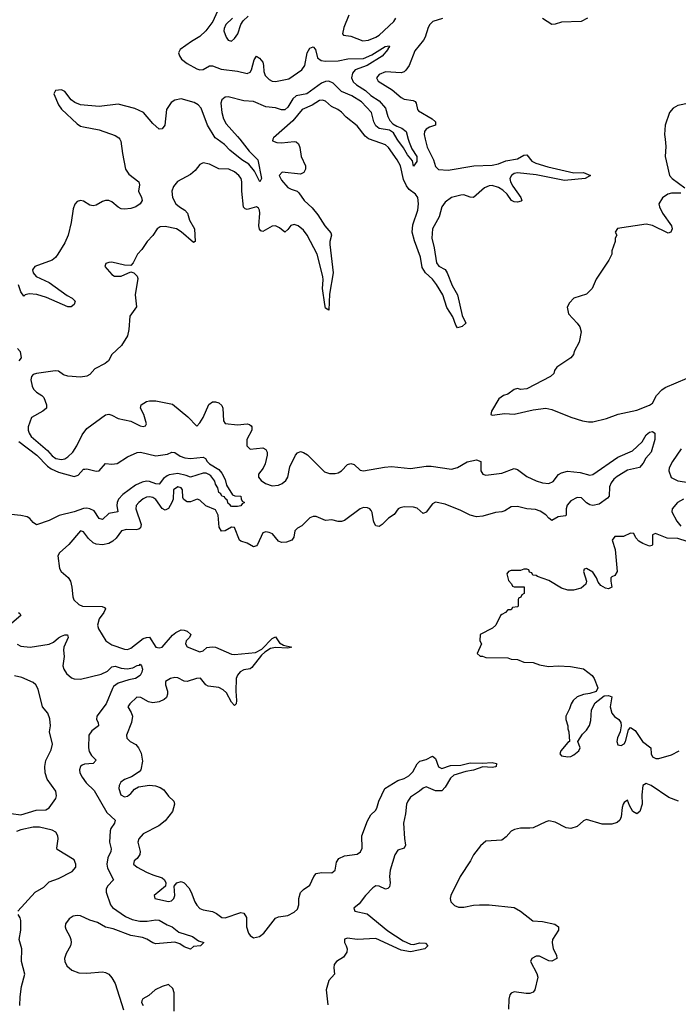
# Model space of a CAD drawing. Header units: inches. Extents: x 2473073 to 2657680, y 705365 to 849016.
# Tile 46 of 151: x 2554103 to 2558294, y 774498 to 780761. Entities that reach past the tile are written whole.
import ezdxf

# ---------------------------------------------------------------- set-up
doc = ezdxf.new("R2010")
doc.units = ezdxf.units.IN
doc.header["$MEASUREMENT"] = 0
doc.layers.add('C5757', color=7, linetype='Continuous')
doc.layers.add('C5758', color=7, linetype='Continuous')

msp = doc.modelspace()

# ---------------------------------------------------------------- linework, layer by layer
at = {"layer": 'C5757', "color": 5}
for points, elevation in [([(2554741, 780000), (2554747.9, 779987.9), (2554757.1, 779910), (2554776.2, 779810), (2554797.1, 779777.1), (2554860.9, 779730), (2554864.9, 779710), (2554858.3, 779670), (2554878.4, 779630), (2554883, 779610), (2554870.7, 779590), (2554842.8, 779570), (2554810, 779558.9), (2554770, 779555.8), (2554750, 779556.9), (2554730, 779567.1), (2554690, 779602.2), (2554670, 779609.8), (2554650, 779610.6), (2554630, 779604.6), (2554590, 779580.3), (2554570, 779575.8), (2554550, 779581.4), (2554510, 779605.3), (2554490, 779609.8), (2554470, 779604.5), (2554453.2, 779586.9), (2554442.6, 779557.4), (2554431.1, 779471.1), (2554411.2, 779390), (2554390, 779340.3), (2554345.8, 779270), (2554331.5, 779248.5), (2554310, 779230.9), (2554198.9, 779190), (2554184.6, 779170), (2554188.1, 779150), (2554207.6, 779127.6), (2554290, 779088.7), (2554405.3, 779005.3), (2554436.3, 778990), (2554455.5, 778970), (2554450.4, 778950), (2554430, 778934.5), (2554410, 778933.3), (2554272.9, 778992.9), (2554211.6, 779011.6), (2554163.6, 779016.4), (2554138.8, 779010), (2554130, 779001.2), (2554110.6, 779030.6), (2554094.8, 779074.8)], 20), ([(2555714.2, 780000), (2555711, 779990), (2555739.5, 779979.5), (2555770, 779977), (2555850, 779986.8), (2555862.8, 779982.8), (2555878, 779970), (2555886.8, 779946.8), (2555894.8, 779890), (2555921, 779830), (2555922.8, 779810), (2555918.5, 779801.5), (2555910.6, 779789.4), (2555890, 779777), (2555774, 779790), (2555754, 779770), (2555770, 779740.3), (2555810, 779693.7), (2555830, 779681.7), (2555869, 779669), (2555879.9, 779659.9), (2555913, 779610), (2555963.3, 779563.3), (2555999.7, 779519.7), (2556045.4, 779450), (2556083.8, 779403.8), (2556088, 779390), (2556076.8, 779350), (2556077.5, 779330), (2556097.4, 779150), (2556075.1, 779015.1), (2556070, 778913.2), (2556050, 778925.6), (2556044.2, 778950), (2556029, 779050), (2556034.5, 779105.5), (2556032.1, 779127.9), (2555997, 779270), (2555932.7, 779390), (2555910, 779420.8), (2555874.8, 779450), (2555850, 779457.2), (2555828.1, 779451.9), (2555810, 779425.6), (2555790, 779409.8), (2555756.3, 779436.3), (2555730, 779449.9), (2555710, 779447.9), (2555650, 779412.3), (2555638, 779418), (2555628.2, 779428.2), (2555624, 779450), (2555630.4, 779530.4), (2555629.9, 779549.9), (2555622, 779562), (2555610, 779570.5), (2555550, 779553.5), (2555537.2, 779557.2), (2555528.1, 779568.1), (2555516.3, 779670), (2555516.8, 779730), (2555512, 779750), (2555496.8, 779770), (2555470, 779793), (2555434.5, 779810), (2555370, 779812.7), (2555310, 779841.3), (2555270, 779849.5), (2555250, 779839.5), (2555219, 779801), (2555190, 779775.4), (2555108.3, 779731.7), (2555081.1, 779698.9), (2555071.8, 779670), (2555076.3, 779630), (2555097.7, 779590), (2555120.2, 779570), (2555153.2, 779550), (2555171.4, 779530), (2555184.6, 779484.6), (2555214.6, 779430), (2555220.5, 779350), (2555210, 779342.4), (2555131.6, 779411.6), (2555101.7, 779430), (2555030, 779445.6), (2554996.2, 779443.8), (2554977.2, 779430), (2554951.5, 779388.5), (2554915.4, 779350), (2554880.3, 779299.7), (2554852.9, 779270), (2554825.8, 779214.2), (2554810, 779198), (2554770, 779198.7), (2554690, 779217.6), (2554670, 779217), (2554651.3, 779210), (2554646, 779190), (2554690, 779140.5), (2554706.8, 779130), (2554750, 779128.3), (2554810, 779156.3), (2554830.3, 779150.3), (2554850.3, 779130.2), (2554855.4, 779115.4), (2554839, 779010), (2554846.2, 778933.8), (2554805.1, 778874.9), (2554796.9, 778790), (2554788.5, 778750), (2554751.3, 778688.7), (2554690.4, 778630), (2554668.9, 778590), (2554647.1, 778572.9), (2554580.8, 778539.2), (2554550, 778504.5), (2554530, 778493.3), (2554490, 778487.1), (2554410, 778493.3), (2554382, 778502), (2554350, 778525.1), (2554330, 778527.6), (2554210, 778511), (2554190, 778504.5), (2554178.4, 778490), (2554174.6, 778470), (2554182, 778430), (2554191.5, 778410), (2554210, 778390.3), (2554244, 778370), (2554256.5, 778356.5), (2554273.4, 778310), (2554273, 778290), (2554250.4, 778270), (2554179.3, 778230), (2554158, 778170), (2554156.3, 778150), (2554162.7, 778130), (2554177.3, 778110), (2554279.5, 778019.4), (2554310, 777986.5), (2554333.7, 777970), (2554370, 777963.5), (2554390, 777967.9), (2554410, 777979.3), (2554440.6, 778010), (2554467, 778050), (2554500.4, 778119.6), (2554530, 778161.1), (2554650, 778247.3), (2554670, 778250.6), (2554690, 778245.5), (2554730, 778223.7), (2554810, 778207.6), (2554870, 778177), (2554890, 778172.7), (2554903.2, 778176.8), (2554909.6, 778190.4), (2554893.4, 778250), (2554871.6, 778290), (2554875.6, 778310), (2554910, 778331.8), (2554930, 778336.6), (2554970, 778336.6), (2555075, 778315), (2555173.6, 778233.6), (2555230, 778175.5), (2555250, 778195.3), (2555270, 778230.3), (2555306.4, 778313.6), (2555330, 778329.4), (2555350.1, 778330.1), (2555370, 778324.2), (2555390, 778307), (2555396.4, 778290), (2555401, 778210), (2555410, 778192), (2555490, 778183.9), (2555550, 778190.8), (2555566.3, 778186.3), (2555576.7, 778176.7), (2555580.6, 778170), (2555579.5, 778150), (2555548.8, 778090), (2555549, 778049), (2555570, 778028.8), (2555650, 778037.2), (2555670, 778026), (2555677.2, 778010), (2555677.1, 777990), (2555664.9, 777935.1), (2555651.8, 777908.2), (2555622.4, 777870), (2555623, 777850), (2555639.3, 777830), (2555668.2, 777810), (2555710, 777796.5), (2555750, 777800.2), (2555773.3, 777810), (2555796.8, 777830), (2555810, 777850.7), (2555823.1, 777916.9), (2555858, 777990), (2555870, 778006), (2555890, 778013), (2555910, 778008.6), (2555933.8, 777993.8), (2556043.7, 777883.7), (2556073.8, 777873.8), (2556110, 777873.5), (2556130, 777878.6), (2556150, 777891.8), (2556188.9, 777931.1), (2556210, 777937.8), (2556231.5, 777931.5), (2556270, 777895.7), (2556290, 777891.8), (2556425.4, 777914.6), (2556470, 777917.8), (2556590, 777906), (2556690, 777920.9), (2556721.6, 777921.6), (2556850, 777901.9), (2556890, 777911.6), (2556950, 777948.5), (2557010, 777961.1), (2557036.5, 777950), (2557036.8, 777890), (2557050.4, 777870), (2557070, 777864.3), (2557170, 777876.3), (2557250, 777905), (2557270, 777900.2), (2557330, 777855.6), (2557390, 777827.5), (2557430, 777814.2), (2557470, 777811), (2557497, 777823), (2557531.4, 777868.6), (2557550, 777878.6), (2557588.8, 777888.8), (2557670, 777881.3), (2557730, 777864), (2557750, 777866.7), (2557910, 777978), (2558001.4, 778018.6), (2558064.4, 778075.6), (2558090, 778119.1), (2558110, 778137.1), (2558130, 778141), (2558144.7, 778130), (2558144, 778090), (2558120.4, 778010), (2558087.8, 777972.3), (2558070, 777939.3), (2558046.9, 777913.1), (2557970, 777895.6), (2557904.2, 777855.8), (2557883, 777837), (2557865.8, 777814.2), (2557856.5, 777790), (2557854, 777730), (2557843.1, 777716.9), (2557790, 777679.7), (2557750, 777671.3), (2557730, 777675.1), (2557710, 777686.9), (2557678.4, 777718.4), (2557650, 777721.2), (2557610, 777699.4), (2557586.9, 777673.1), (2557581, 777650), (2557581.3, 777610), (2557575.6, 777604.4), (2557530, 777597.8), (2557490, 777574.7), (2557470, 777589.7), (2557451.6, 777611.6), (2557415.3, 777635.3), (2557385.4, 777645.4), (2557329.9, 777649.9), (2557270, 777664.4), (2557230, 777661.7), (2557190, 777636.1), (2557170.5, 777629.5), (2557130, 777626.3), (2557050, 777603.2), (2557010, 777598.9), (2556970, 777609.9), (2556910, 777639.4), (2556810, 777678), (2556750, 777691.3), (2556730, 777681), (2556690, 777627.2), (2556670, 777620.3), (2556632.5, 777652.5), (2556610, 777660.4), (2556550, 777661.8), (2556523.9, 777656), (2556511.8, 777650), (2556486.1, 777613.9), (2556450, 777589.8), (2556410, 777548.8), (2556390, 777536.1), (2556370, 777541.7), (2556359.7, 777559.7), (2556353.8, 777573.8), (2556346.7, 777626.7), (2556339.4, 777639.4), (2556330.3, 777650.3), (2556316.3, 777656.3), (2556290, 777657.5), (2556270, 777648.8), (2556170, 777576), (2556150, 777568.2), (2556130, 777568), (2556090, 777579.3), (2556050, 777574.6), (2555990, 777600.6), (2555970, 777600.5), (2555950, 777591.6), (2555898.7, 777541.3), (2555870, 777525.6), (2555854.4, 777510), (2555847.3, 777470), (2555834.7, 777450), (2555801.8, 777438.2), (2555770, 777435.2), (2555750, 777443.9), (2555711.1, 777490), (2555690, 777498.7), (2555670, 777502.4), (2555650, 777497.3), (2555616.9, 777423.1), (2555610, 777413.6), (2555590, 777407.2), (2555550, 777431.9), (2555510, 777442.6), (2555501.6, 777450), (2555470, 777530.7), (2555450, 777531.8), (2555410, 777508.4), (2555387.8, 777507.8), (2555372.2, 777532.2), (2555366.1, 777610), (2555350, 777642.3), (2555288.6, 777668.6), (2555250, 777704.5), (2555231.8, 777711.8), (2555190, 777694.7), (2555170, 777693.3), (2555159.1, 777699.1), (2555145.6, 777710), (2555141.3, 777721.3), (2555138.2, 777770), (2555130, 777783), (2555110, 777789.7), (2555082.8, 777770), (2555078.9, 777710), (2555071.6, 777690), (2555050, 777651.5), (2555030, 777640.5), (2555010, 777651.3), (2554970, 777708.6), (2554950, 777721.5), (2554930, 777726), (2554910, 777722.8), (2554890, 777713.8), (2554861.5, 777690), (2554845.5, 777670), (2554841.6, 777650), (2554875.8, 777550), (2554871.8, 777528.2), (2554860.7, 777519.3), (2554845, 777515), (2554783, 777517), (2554750.6, 777510), (2554716.6, 777463.4), (2554696.2, 777443.8), (2554670, 777427.8), (2554630, 777420.3), (2554590, 777423.5), (2554570, 777432.3), (2554540.2, 777460.2), (2554510, 777502), (2554490, 777509.3), (2554416.7, 777423.3), (2554356.3, 777370), (2554345.5, 777350), (2554357.3, 777270), (2554367.3, 777250), (2554411.7, 777211.7), (2554426.7, 777190), (2554435.3, 777150), (2554440.5, 777090), (2554447.7, 777070), (2554480.4, 777040.4), (2554502.8, 777030), (2554627.1, 777027.1), (2554642.3, 777022.3), (2554650, 777014), (2554639.7, 776990), (2554609.3, 776950), (2554597.8, 776910), (2554605.3, 776885.2), (2554651.7, 776810), (2554690, 776784.8), (2554770, 776757.6), (2554790, 776755.5), (2554810, 776762.3), (2554890, 776823.6), (2554910, 776831.5), (2554930, 776832), (2554969, 776770), (2554990, 776766), (2555009.3, 776770), (2555074.6, 776845.4), (2555097, 776863), (2555130, 776878.6), (2555150, 776878), (2555170, 776871), (2555191.8, 776850), (2555183.1, 776830), (2555163.2, 776810), (2555157.7, 776790), (2555170, 776771.5), (2555250, 776740.6), (2555270, 776746.5), (2555293.3, 776766.7), (2555328.5, 776771.5), (2555350, 776769.6), (2555450, 776725.7), (2555470, 776722.3), (2555604, 776736), (2555644.2, 776755.8), (2555710, 776824.9), (2555730, 776834.4), (2555757.3, 776797.3), (2555782.3, 776782.3), (2555834.8, 776770), (2555810, 776762.4), (2555730, 776767.4), (2555699.5, 776760.5), (2555662.3, 776737.7), (2555641.2, 776718.8), (2555580.9, 776639.1), (2555570, 776630.9), (2555530, 776624.5), (2555506.6, 776613.4), (2555488.7, 776591.3), (2555480.9, 776570), (2555478, 776490), (2555483.3, 776430), (2555480.6, 776410), (2555470, 776398.5), (2555450, 776419.7), (2555418.5, 776478.5), (2555398.2, 776498.2), (2555370, 776512.8), (2555301.6, 776521.6), (2555287.2, 776530), (2555252.9, 776572.9), (2555227.7, 776570), (2555170, 776551), (2555150, 776553.5), (2555110, 776573.4), (2555090, 776575.7), (2555062, 776570), (2555032, 776550), (2555030.3, 776530), (2555043.5, 776490), (2555044.7, 776470), (2555036.5, 776450), (2555023.6, 776436.4), (2554990, 776420.8), (2554950, 776415.3), (2554922, 776422), (2554873.2, 776450), (2554848.8, 776451.2), (2554804.7, 776410), (2554792, 776390), (2554813.7, 776353.7), (2554820.4, 776330), (2554814.6, 776290), (2554783.1, 776210), (2554784.9, 776190), (2554807.3, 776170), (2554842.8, 776150), (2554859.1, 776130), (2554875.6, 776095.6), (2554885.2, 776045.2), (2554873.4, 775990), (2554862.8, 775977.2), (2554815.1, 775944.9), (2554770, 775926.6), (2554746.4, 775910), (2554736.4, 775890), (2554734.4, 775870), (2554746.4, 775830), (2554770, 775817.1), (2554790, 775821.6), (2554810, 775838), (2554833.3, 775866.7), (2554858.3, 775881.7), (2554930, 775892.4), (2554968.4, 775888.4), (2554997.4, 775877.4), (2555021.1, 775861.1), (2555050, 775821.6), (2555083.1, 775790), (2555089, 775770), (2555075.9, 775724.1), (2555030, 775664.5), (2554987.7, 775632.3), (2554890, 775582), (2554862, 775550), (2554855.5, 775530), (2554870.4, 775470), (2554868.2, 775450), (2554850, 775426), (2554830.8, 775410), (2554827.7, 775390), (2554850.7, 775370), (2554910, 775338.3), (2554950, 775320.9), (2555010, 775303), (2555024.9, 775290), (2555034, 775270), (2555030.8, 775250), (2554959.1, 775190), (2554964, 775170), (2555050, 775152.7), (2555070, 775155.3), (2555084.7, 775170), (2555089.7, 775190), (2555085.2, 775250), (2555104, 775270), (2555130, 775278.7), (2555150, 775270.3), (2555179.1, 775239.1), (2555195.2, 775210), (2555218, 775150), (2555230, 775128.4), (2555250, 775107.5), (2555270, 775098.9), (2555330, 775087.7), (2555355.5, 775075.5), (2555390, 775050.3), (2555410, 775046.9), (2555510, 775082.6), (2555530, 775077.1), (2555545.7, 775050), (2555547.4, 774990), (2555559.5, 774950), (2555570, 774935.5), (2555590, 774920.4), (2555630, 774928.9), (2555656.3, 774950), (2555730, 775045.5), (2555750, 775054.4), (2555810, 775063.1), (2555850, 775084.4), (2555870, 775102.6), (2555880.3, 775130), (2555879.9, 775170), (2555890, 775208.5), (2555910, 775228.2), (2555950, 775254.9), (2555975, 775310), (2555990, 775328.9), (2556024.1, 775335.9), (2556090, 775333.4), (2556109.8, 775350.2), (2556118.3, 775401.7), (2556134.8, 775425.2), (2556170, 775442), (2556250, 775453.4), (2556272.1, 775467.9), (2556281.5, 775490), (2556281.3, 775570), (2556315.3, 775664.7), (2556337, 775703), (2556366.6, 775730), (2556375.5, 775744.5), (2556388.5, 775790), (2556427.2, 775870), (2556510, 775920.5), (2556550, 775934.1), (2556579.8, 775950), (2556603.8, 775976.2), (2556632.3, 776027.7), (2556650, 776044), (2556690, 776055.1), (2556730, 776076.9), (2556750, 776060.4), (2556768.4, 776008.4), (2556790, 775998.2), (2556844.2, 776015.8), (2556910, 776018.7), (2556970, 776034.2), (2557048.2, 776031.8), (2557110, 776036.6), (2557137.1, 776030), (2557135.8, 776010), (2557130, 776007.6), (2557110, 776003.8), (2557050, 776008.1), (2556990, 775987.3), (2556942, 775978), (2556865.3, 775954.7), (2556843.8, 775936.2), (2556810, 775879.7), (2556790, 775856.4), (2556750, 775854.8), (2556690, 775880.8), (2556670, 775873.1), (2556647.6, 775852.4), (2556590, 775814.3), (2556572, 775790), (2556565.2, 775770), (2556559.1, 775710), (2556546, 775650), (2556551.6, 775551.6), (2556559, 775510), (2556550.4, 775490), (2556510, 775477.4), (2556490, 775449.5), (2556460.8, 775350), (2556456.3, 775310), (2556459.7, 775270), (2556455.3, 775244.7), (2556445.7, 775234.3), (2556430, 775231.1), (2556389.9, 775249.9), (2556370, 775250.5), (2556350, 775238.7), (2556302.9, 775190), (2556262.8, 775137.2), (2556228.9, 775108.9), (2556234.8, 775090), (2556313.5, 775073.5), (2556445.5, 774965.5), (2556542.5, 774902.5), (2556590, 774880.5), (2556610, 774878.2), (2556650, 774889), (2556686.2, 774886.2), (2556699.3, 774870), (2556680.5, 774850), (2556589.2, 774830.8), (2556530, 774841.8), (2556370, 774916.9), (2556250.7, 774910.7), (2556190, 774919.4), (2556169, 774911), (2556169.3, 774890), (2556181.3, 774870), (2556186.7, 774850), (2556185.4, 774830), (2556162.6, 774797.4), (2556119.6, 774770), (2556104, 774750), (2556102, 774730), (2556107.3, 774690), (2556070.6, 774649.4), (2556053, 774590), (2556064.8, 774495.2)], 40), ([(2555504.2, 780000), (2555563.9, 779923.9), (2555619.5, 779870), (2555642.4, 779750), (2555630.5, 779729.5), (2555598, 779798), (2555561.8, 779841.8), (2555517.8, 779870), (2555441, 779930), (2555405.8, 779965.8), (2555360.7, 780000)], 20), ([(2556683.7, 780000), (2556694.9, 779950), (2556736, 779870), (2556750, 779825.8), (2556768.5, 779808.5), (2556830, 779802.4), (2556991.9, 779831.9), (2557110, 779835.1), (2557150, 779843.9), (2557197.4, 779862.6), (2557270, 779875.8), (2557310, 779897.8), (2557330, 779901.5), (2557361, 779861), (2557387.3, 779847.3), (2557464.1, 779824.1), (2557630, 779785.6), (2557690, 779789.2), (2557735.8, 779770), (2557700.7, 779750), (2557570, 779738.1), (2557390, 779773.8), (2557270, 779786.2), (2557250, 779781.7), (2557231.5, 779770), (2557222.6, 779750), (2557227.2, 779730), (2557241.5, 779701.5), (2557292.5, 779630), (2557297.4, 779610), (2557293.2, 779606.8), (2557270, 779600.9), (2557250, 779602.2), (2557233.1, 779610), (2557204.1, 779650), (2557176.4, 779676.4), (2557150, 779693.5), (2557110, 779705.9), (2557090, 779703.4), (2557061.7, 779690), (2556990, 779629.8), (2556970, 779630.8), (2556930, 779646), (2556910, 779645.1), (2556850, 779628.9), (2556810, 779600.4), (2556790, 779569.6), (2556773.1, 779506.9), (2556730.8, 779430), (2556724.6, 779370), (2556741.2, 779310), (2556754.6, 779214.6), (2556770, 779192.4), (2556810, 779172), (2556823.1, 779150), (2556854.4, 779070), (2556889, 779010), (2556918.4, 778878.4), (2556943, 778830), (2556918.8, 778810), (2556890, 778800.7), (2556878.5, 778818.5), (2556858.7, 778870), (2556820.9, 778930), (2556795, 779010), (2556756.3, 779076.3), (2556730.3, 779110.3), (2556686, 779150), (2556664.9, 779184.9), (2556652.5, 779250), (2556614.5, 779354.5), (2556600.7, 779410), (2556603.7, 779456.3), (2556637.6, 779550), (2556640.5, 779590), (2556635.7, 779630), (2556621.3, 779650), (2556580.4, 779680.4), (2556563.5, 779703.5), (2556545.1, 779745.1), (2556525.3, 779830), (2556504.9, 779870), (2556450, 779947.3), (2556430, 779964.1), (2556330, 780000)], 40), ([(2556575.3, 780000), (2556580.5, 779980.5), (2556598.9, 779938.9), (2556630.2, 779890), (2556630, 779858), (2556610, 779828), (2556602.7, 779862.7), (2556570, 779901.6), (2556546.3, 779946.3), (2556510, 779993.3), (2556505.9, 780000)], 20), ([(2558209.6, 780000), (2558214, 779954), (2558210.8, 779890), (2558238.8, 779770), (2558254, 779750), (2558334.8, 779690)], 60), ([(2558310, 779656.3), (2558250, 779657.3), (2558226.8, 779650), (2558192.2, 779627.8), (2558170.5, 779590), (2558174, 779570), (2558193.1, 779530), (2558251.4, 779450), (2558255.3, 779430), (2558247.3, 779410), (2558230, 779403.5), (2558130, 779450.8), (2558090, 779458.9), (2557907.1, 779432.9), (2557892, 779410), (2557902, 779390), (2557892, 779370), (2557891.3, 779350), (2557871.3, 779290), (2557870.7, 779269.3), (2557851.3, 779230), (2557771, 779110), (2557744.7, 779050), (2557710, 779015.3), (2557630, 778988.7), (2557601.4, 778958.6), (2557587.5, 778932.5), (2557596, 778890), (2557651, 778830), (2557666.4, 778806.4), (2557675.3, 778775.3), (2557662.8, 778710), (2557631, 778650), (2557626, 778630), (2557611, 778610), (2557521, 778550), (2557506.8, 778530), (2557502.8, 778510), (2557481, 778490), (2557330, 778412.7), (2557290, 778409), (2557270, 778414), (2557250, 778408.7), (2557210, 778379), (2557182, 778370), (2557152, 778350), (2557104.7, 778270), (2557102, 778250), (2557110, 778244.7), (2557190, 778254.8), (2557250, 778250.6), (2557370, 778279.5), (2557450, 778290.4), (2557490, 778281.6), (2557610, 778232.7), (2557684.7, 778210), (2557722.3, 778202.3), (2557750, 778202.7), (2557836.6, 778223.4), (2557910.4, 778250.4), (2558030, 778276.3), (2558110, 778308), (2558130, 778320.7), (2558155.1, 778370), (2558190, 778407), (2558210, 778420.2), (2558350, 778480.2)], 60), ([(2554090, 778669), (2554106.9, 778650), (2554112.4, 778610), (2554098.7, 778590)], 20), ([(2554097.6, 778077.6), (2554211.8, 777990), (2554280.9, 777920.9), (2554303.6, 777903.6), (2554350, 777881.7), (2554450, 777855.9), (2554475.8, 777864.2), (2554510, 777900.9), (2554517.4, 777902.6), (2554530, 777904.7), (2554590, 777888.3), (2554608.8, 777891.2), (2554650, 777938), (2554690, 777932.5), (2554723.2, 777936.8), (2554790, 777979.7), (2554850, 778006.7), (2554871.3, 778010), (2554970, 777986.9), (2555043.3, 777996.7), (2555070.6, 778010.6), (2555090, 778006.8), (2555124.8, 777984.8), (2555154.6, 777974.6), (2555190, 777970.2), (2555270, 777977.1), (2555286, 777970), (2555296, 777950), (2555310, 777936), (2555370, 777898.8), (2555390, 777876), (2555410, 777836), (2555419.9, 777799.9), (2555458, 777738), (2555471.3, 777731.3), (2555511.3, 777730), (2555512, 777712), (2555518, 777698), (2555534, 777690), (2555518, 777682), (2555511.3, 777668.7), (2555490, 777664), (2555450, 777664), (2555439.3, 777679.3), (2555430, 777684), (2555424.5, 777704.5), (2555410, 777715.3), (2555405.6, 777725.6), (2555389.6, 777730), (2555383.9, 777743.9), (2555370, 777754), (2555363.5, 777783.5), (2555350, 777806), (2555345.2, 777825.2), (2555319.8, 777859.8), (2555307.8, 777867.8), (2555290, 777875.1), (2555270, 777876.2), (2555190, 777849.8), (2555162.2, 777862.2), (2555110, 777873.3), (2555055.2, 777864.8), (2555041.3, 777858.7), (2555018, 777842), (2554990, 777806), (2554970, 777808), (2554930, 777823.4), (2554910, 777824.2), (2554882, 777818), (2554839.7, 777800.3), (2554760.5, 777739.5), (2554732.9, 777710), (2554723.3, 777690), (2554721.6, 777670), (2554727.7, 777630), (2554670, 777619.5), (2554630, 777582.4), (2554610, 777587.8), (2554576.3, 777636.3), (2554550, 777649.4), (2554530, 777653.2), (2554508.7, 777651.3), (2554450, 777629.9), (2554354, 777606), (2554290, 777574.9), (2554210, 777548), (2554190, 777561.8), (2554168, 777588), (2554150, 777599.4), (2554110, 777607.5), (2554050, 777613.1)], 20), ([(2558312, 778030), (2558256, 777950), (2558236.5, 777910), (2558234, 777890), (2558249.2, 777849.2), (2558290, 777827), (2558390, 777811.7)], 60), ([(2558326, 777710), (2558288, 777690), (2558255.5, 777650), (2558252.7, 777630), (2558284.5, 777570), (2558310, 777538.2)], 60), ([(2558350, 777442.5), (2558290, 777460.9), (2558222.9, 777462.9), (2558148.1, 777491.9), (2558130, 777484), (2558130, 777421.2), (2558124.9, 777415.1), (2558110, 777412.4), (2558068.2, 777428.2), (2558043.4, 777443.4), (2558024.6, 777464.6), (2558010, 777491.6), (2557990, 777495.4), (2557945.7, 777474.3), (2557890, 777473.3), (2557873.1, 777450), (2557891.7, 777390), (2557905.5, 777250), (2557890, 777225.2), (2557870, 777217.2), (2557864.9, 777210), (2557863.8, 777190), (2557870.8, 777150), (2557850, 777139.5), (2557830, 777143.6), (2557800.9, 777160.9), (2557783.5, 777183.5), (2557773.1, 777210), (2557750, 777246.3), (2557710, 777269.5), (2557694.4, 777265.6), (2557690.5, 777250), (2557710.5, 777190), (2557706, 777170), (2557675.5, 777144.5), (2557627.5, 777132.5), (2557590, 777132.7), (2557550, 777145.2), (2557470, 777194), (2557398, 777218), (2557390, 777226), (2557367.3, 777227.3), (2557362, 777242), (2557347.3, 777247.3), (2557342, 777262), (2557330, 777266), (2557310, 777266), (2557290, 777258), (2557230, 777258), (2557214, 777250), (2557203.6, 777236.4), (2557212.7, 777192.7), (2557232.7, 777172.7), (2557238, 777158), (2557250, 777154), (2557312.7, 777152.7), (2557314, 777110), (2557298, 777102), (2557292.7, 777087.3), (2557278, 777082), (2557274, 777070), (2557274, 777030), (2557270, 777026), (2557238, 777022), (2557230, 777006), (2557210, 777006), (2557194, 776990), (2557170, 776978), (2557162, 776970), (2557132, 776910), (2557112, 776890), (2557034, 776850), (2557032, 776810), (2557042, 776790), (2557014, 776730), (2557032.7, 776712.7), (2557047.3, 776712.7), (2557070, 776704.7), (2557210, 776702), (2557230, 776692), (2557271.6, 776691.6), (2557310, 776674), (2557370, 776672), (2557410, 776658), (2557467.1, 776647.1), (2557530, 776650.8), (2557607.1, 776647.1), (2557690, 776630.8), (2557744.7, 776590), (2557758, 776570), (2557782, 776510), (2557771.6, 776488.4), (2557730, 776475.3), (2557690, 776469), (2557650, 776453.2), (2557624.7, 776430), (2557611.3, 776410), (2557602, 776378), (2557578, 776330), (2557578, 776310), (2557591.3, 776270), (2557591.3, 776250), (2557598, 776230), (2557602, 776170), (2557590, 776162), (2557546, 776110), (2557541, 776090), (2557550, 776078), (2557590, 776071), (2557610, 776074.8), (2557630, 776084), (2557660.9, 776110), (2557669, 776130), (2557655.3, 776170), (2557684.7, 776215.3), (2557710, 776242), (2557729.1, 776270.9), (2557738, 776302), (2557742, 776370), (2557765.2, 776414.8), (2557821.2, 776458.8), (2557850, 776461), (2557870, 776454), (2557860.5, 776390), (2557870.5, 776350.5), (2557888, 776328), (2557916, 776310), (2557927.3, 776290), (2557930.8, 776270), (2557924.4, 776230), (2557906.8, 776193.2), (2557902.6, 776170), (2557909.2, 776149.2), (2557930, 776144.6), (2557950, 776155.5), (2557957.7, 776170), (2557976.5, 776243.5), (2557990, 776258), (2558018.3, 776238.3), (2558066, 776170), (2558118.8, 776130), (2558121.6, 776090), (2558130, 776071), (2558150, 776060.3), (2558170, 776060.3), (2558250, 776084.8), (2558298.7, 776110)], 60), ([(2554094.8, 776990), (2554104.4, 776984.4), (2554110.3, 776970), (2554038.5, 776910)], 20), ([(2554087.7, 776787.7), (2554110, 776775.4), (2554170, 776769.6), (2554290, 776789), (2554318.1, 776801.9), (2554350, 776829.4), (2554370, 776839.8), (2554390, 776847.9), (2554408.1, 776848.1), (2554410.8, 776830), (2554384.3, 776770), (2554381.6, 776750), (2554387.1, 776710), (2554377, 776650), (2554383.3, 776630), (2554401.8, 776601.8), (2554433.9, 776573.9), (2554450, 776567.7), (2554490, 776566.1), (2554622.5, 776597.5), (2554662.5, 776617.5), (2554690, 776644.4), (2554710, 776648), (2554750, 776635), (2554787.7, 776632.3), (2554822.7, 776637.3), (2554850, 776653), (2554865.2, 776654.8), (2554870, 776662), (2554878, 776650), (2554884.7, 776630), (2554881, 776610), (2554870, 776589.3), (2554841, 776570), (2554798, 776562), (2554730, 776540.2), (2554701.3, 776518.7), (2554693.3, 776506.7), (2554653.8, 776410), (2554593.7, 776330), (2554592.4, 776310), (2554603.6, 776290), (2554605.3, 776270), (2554562.4, 776237.6), (2554543.6, 776210), (2554541.1, 776130), (2554545.4, 776105.4), (2554560.5, 776080.5), (2554590.5, 776050), (2554570.8, 776030), (2554515.3, 776024.7), (2554500.7, 776019.3), (2554489.5, 776010.5), (2554483, 775990), (2554486.7, 775970), (2554501.5, 775941.5), (2554526.9, 775906.9), (2554577.9, 775857.9), (2554658, 775718), (2554710.4, 775670), (2554706, 775650), (2554684.1, 775615.9), (2554679.3, 775600.7), (2554674.7, 775530), (2554685.9, 775485.9), (2554684.2, 775470), (2554664.2, 775430), (2554658.1, 775390), (2554662.7, 775362.7), (2554700.7, 775290), (2554662.7, 775250), (2554653.6, 775230), (2554653.2, 775210), (2554681.8, 775130), (2554693.5, 775113.5), (2554777.2, 775057.2), (2554818, 775038), (2554867, 775027), (2554914.1, 775025.9), (2554970, 775034.7), (2554990, 775033.2), (2555042.2, 775002.2), (2555073.4, 774990), (2555116.7, 774956.7), (2555202, 774930), (2555242, 774902), (2555274, 774890), (2555254, 774870), (2555210, 774866), (2555190, 774849), (2555150, 774862.7), (2555121.6, 774881.6), (2555090, 774892.7), (2554970, 774883), (2554950, 774888.2), (2554912.1, 774912.1), (2554883.7, 774923.7), (2554810, 774936.1), (2554697.9, 774977.9), (2554650, 774987.9), (2554598.1, 775018.1), (2554550, 775032.2), (2554490, 775061.5), (2554470, 775063.6), (2554442.7, 775057.3), (2554419.1, 775040.9), (2554395.9, 775010), (2554393, 774990), (2554396.7, 774976.7), (2554422.2, 774930), (2554429.2, 774910), (2554430.1, 774890.1), (2554425.6, 774870), (2554398.6, 774821.4), (2554389.3, 774790), (2554390.1, 774770), (2554402.5, 774742.5), (2554434.9, 774714.9), (2554478.7, 774698.7), (2554530, 774696.1), (2554630, 774704.2), (2554650, 774700.7), (2554670.3, 774690), (2554690, 774666), (2554710, 774630.4), (2554763.1, 774463.1)], 20), ([(2554050, 775711.8), (2554110, 775703.2), (2554207.9, 775732.1), (2554270, 775734.3), (2554291.6, 775748.4), (2554332.3, 775807.7), (2554337.3, 775822.7), (2554333.6, 775853.6), (2554277.8, 775930), (2554264.5, 775970), (2554263.7, 776010), (2554270, 776048.4), (2554303.9, 776116.1), (2554312.2, 776152.2), (2554293, 776230), (2554299.1, 776270), (2554294.4, 776314.4), (2554282.1, 776350), (2554249.1, 776390), (2554221.6, 776501.6), (2554205.2, 776530), (2554190, 776544.7), (2554116.8, 776576.8), (2554070, 776587.7)], 20), ([(2558295.8, 775790), (2558234.2, 775814.2), (2558121.6, 775890), (2558090, 775902.6), (2558067.9, 775890), (2558062.3, 775830), (2558064, 775770), (2558050, 775723.7), (2558030, 775709.6), (2558004.9, 775724.9), (2557982.7, 775762.7), (2557970, 775795.3), (2557950, 775782), (2557944, 775770), (2557936.3, 775750), (2557930.4, 775689.6), (2557922, 775670), (2557905.8, 775654.2), (2557870, 775643.7), (2557810, 775642.7), (2557710, 775673.2), (2557690, 775665.2), (2557650, 775629.3), (2557610, 775615.1), (2557581.2, 775621.2), (2557510, 775657.2), (2557470, 775664), (2557450, 775659), (2557370, 775621.2), (2557350, 775617.2), (2557290, 775619), (2557250.9, 775609.1), (2557230, 775598), (2557198, 775562), (2557170, 775542), (2557070, 775535.3), (2557035.3, 775504.7), (2556990, 775448.7), (2556970.7, 775410), (2556904.9, 775310), (2556847.3, 775190), (2556842.8, 775170), (2556846, 775150), (2556870, 775126), (2556895.3, 775115.3), (2556930, 775114.8), (2556990, 775127.3), (2557029.5, 775130.5), (2557090, 775130.6), (2557250, 775114), (2557290, 775090.7), (2557368.7, 775028.7), (2557430, 775024.6), (2557508.3, 775008.3), (2557530.8, 774990), (2557530.7, 774970), (2557494, 774910), (2557490.7, 774890), (2557498.4, 774850), (2557518, 774810), (2557522, 774790), (2557490, 774771.3), (2557470, 774774.3), (2557410, 774803.6), (2557390, 774804.5), (2557362.8, 774790), (2557353.4, 774770), (2557394, 774694), (2557401.1, 774670), (2557381.1, 774590), (2557370, 774575.6), (2557350, 774566.9), (2557325.7, 774565.7), (2557250, 774577.2), (2557230, 774568.7), (2557222.5, 774557.5), (2557214.8, 774530), (2557213, 774467)], 60), ([(2554091.6, 775090), (2554202.4, 775210), (2554256.3, 775243.7), (2554290, 775277.3), (2554350, 775298.6), (2554438.3, 775341.7), (2554459.8, 775370), (2554461.5, 775390), (2554450, 775416.3), (2554342.7, 775482.7), (2554339.5, 775490), (2554348.5, 775550), (2554346.5, 775570), (2554333.6, 775593.6), (2554310, 775606), (2554230, 775624.2), (2554190, 775623.7), (2554110, 775606.6), (2554082.6, 775597.4)], 20), ([(2554105.1, 774490), (2554106, 774546), (2554114.5, 774610), (2554136.5, 774690), (2554114.2, 774770), (2554118, 774850), (2554100.4, 774910), (2554110.7, 774969.3), (2554109.8, 775029.8), (2554107.4, 775047.4), (2554094.5, 775070)], 20), ([(2555086, 774454), (2555087, 774570), (2555078.4, 774598.4), (2555050, 774624), (2555010, 774611.6), (2554964.9, 774590), (2554925.8, 774554.2), (2554886.6, 774533.4), (2554879.9, 774520.1), (2554878, 774510), (2554889, 774490)], 40)]:
    msp.add_lwpolyline(points, dxfattribs=dict(at, elevation=elevation))
at = {"layer": 'C5758', "color": 5}
for points, elevation in [([(2555360.5, 780810), (2555333.3, 780750), (2555286.7, 780690), (2555250, 780654.2), (2555197.3, 780622.7), (2555123.7, 780570), (2555114, 780550), (2555119.6, 780530), (2555133.7, 780510), (2555170, 780481.2), (2555230, 780447), (2555250, 780441), (2555270, 780444.5), (2555310, 780466.6), (2555330, 780467.1), (2555385.2, 780445.2), (2555490, 780432.1), (2555550, 780417.8), (2555570, 780427.1), (2555579.1, 780440.9), (2555594.2, 780505.8), (2555610, 780528.9), (2555630, 780516.5), (2555650.1, 780490.1), (2555655.4, 780470), (2555656.4, 780430), (2555665, 780405), (2555690, 780379.2), (2555710, 780370.1), (2555730, 780368.4), (2555815.2, 780384.8), (2555898.9, 780441.1), (2555917, 780470), (2555932.1, 780550), (2555950, 780578.5), (2555970, 780588.5), (2555984.6, 780570), (2555997.7, 780517.7), (2556021.2, 780501.2), (2556050, 780497.5), (2556130, 780499.1), (2556192.1, 780512.1), (2556290, 780514.6), (2556343, 780537), (2556429.6, 780590), (2556453.4, 780593.4), (2556457.3, 780590), (2556444.9, 780575.1), (2556445.5, 780570), (2556410, 780527.7), (2556314.9, 780470), (2556238.5, 780441.5), (2556220, 780420), (2556214.8, 780390), (2556225.3, 780365.3), (2556245.6, 780345.6), (2556302.8, 780310), (2556337.9, 780277.9), (2556390, 780244.2), (2556430, 780198), (2556445, 780145), (2556458.5, 780118.5), (2556478.1, 780098.1), (2556502.5, 780082.5), (2556535.5, 780070), (2556562, 780050), (2556575.3, 780000)], 20), ([(2556196.5, 780790), (2556164.7, 780710), (2556156.3, 780670), (2556163.1, 780663.1), (2556210, 780654.7), (2556287, 780627), (2556322, 780630), (2556370, 780648.7), (2556390, 780661.5), (2556482.9, 780750), (2556495.7, 780770)], 40), ([(2555456.4, 780770), (2555415.3, 780730), (2555403.6, 780703.6), (2555401.7, 780690), (2555417, 780650), (2555430, 780630.5), (2555450, 780623), (2555470, 780640.4), (2555490.9, 780670), (2555511, 780729), (2555526.2, 780753.8), (2555557.7, 780782.3)], 40), ([(2556792.9, 780767.1), (2556731.4, 780748.6), (2556712.3, 780730), (2556701.5, 780710), (2556683.5, 780650), (2556673, 780630), (2556618.2, 780561.8), (2556580.7, 780470), (2556560.5, 780439.5), (2556550, 780429.8), (2556530, 780423.4), (2556430, 780429.8), (2556390, 780412.2), (2556373.1, 780390), (2556384.2, 780370), (2556474.1, 780314.1), (2556530, 780265.1), (2556550, 780254.7), (2556606.4, 780246.4), (2556619.2, 780239.2), (2556626.9, 780230), (2556634, 780190), (2556641.3, 780181.3), (2556726.7, 780130), (2556749.1, 780110), (2556748.2, 780090), (2556710, 780077), (2556690, 780065), (2556678.7, 780050), (2556677, 780030), (2556683.7, 780000)], 40), ([(2557715.8, 780770), (2557674.8, 780750), (2557550, 780744), (2557510, 780731.1), (2557490, 780730.5), (2557430, 780767.7)], 40), ([(2556505.9, 780000), (2556480.8, 780040.8), (2556457.1, 780057.1), (2556390, 780067.8), (2556370, 780086), (2556356.2, 780110), (2556341.6, 780170), (2556278.5, 780238.5), (2556216.7, 780276.7), (2556150, 780303.9), (2556097.6, 780357.6), (2556070, 780369.9), (2556050, 780368.3), (2556022.8, 780357.2), (2555930, 780289.9), (2555863.5, 780276.5), (2555842.2, 780257.8), (2555810, 780203.6), (2555790, 780187.6), (2555770, 780186.3), (2555730, 780199.1), (2555670, 780206.2), (2555590, 780239.2), (2555530, 780244.4), (2555430.5, 780269.4), (2555410, 780267.4), (2555389.7, 780250.3), (2555383.9, 780230), (2555388.7, 780170), (2555399.9, 780130), (2555417.1, 780097.1), (2555490, 780018.1), (2555504.2, 780000)], 20), ([(2555360.7, 780000), (2555347.5, 780010), (2555297.3, 780090), (2555257.2, 780197.2), (2555238.3, 780218.3), (2555213.1, 780233.1), (2555130, 780256.1), (2555091.5, 780248.5), (2555067.1, 780232.9), (2555036.6, 780190), (2555026, 780090), (2555010, 780066), (2554990, 780065.1), (2554950, 780099.3), (2554890.3, 780170.3), (2554836.4, 780196.5), (2554730, 780223.2), (2554610, 780208), (2554490, 780219.4), (2554453.8, 780233.8), (2554429.9, 780249.9), (2554390, 780302.8), (2554370, 780313.5), (2554330.3, 780309.7), (2554320.3, 780290), (2554350, 780218.6), (2554370, 780192), (2554470, 780097.1), (2554490, 780084.1), (2554510, 780078.5), (2554610, 780060.4), (2554710, 780024.1), (2554735.2, 780010), (2554741, 780000)], 20), ([(2556330, 780000), (2556322.6, 780002.6), (2556300.6, 780020.6), (2556250, 780086), (2556180, 780140), (2556150, 780173.3), (2556127.3, 780190), (2556088.2, 780208.2), (2556050, 780242.3), (2556030, 780249.7), (2556010, 780246.4), (2555963.3, 780216.7), (2555900.9, 780190), (2555842, 780118), (2555717.3, 780010), (2555714.2, 780000)], 40), ([(2558362, 780230), (2558290, 780215.3), (2558262, 780198), (2558238, 780170), (2558211, 780090), (2558206.8, 780030), (2558209.6, 780000)], 60)]:
    msp.add_lwpolyline(points, dxfattribs=dict(at, elevation=elevation))

doc.saveas('drawing.dxf')
